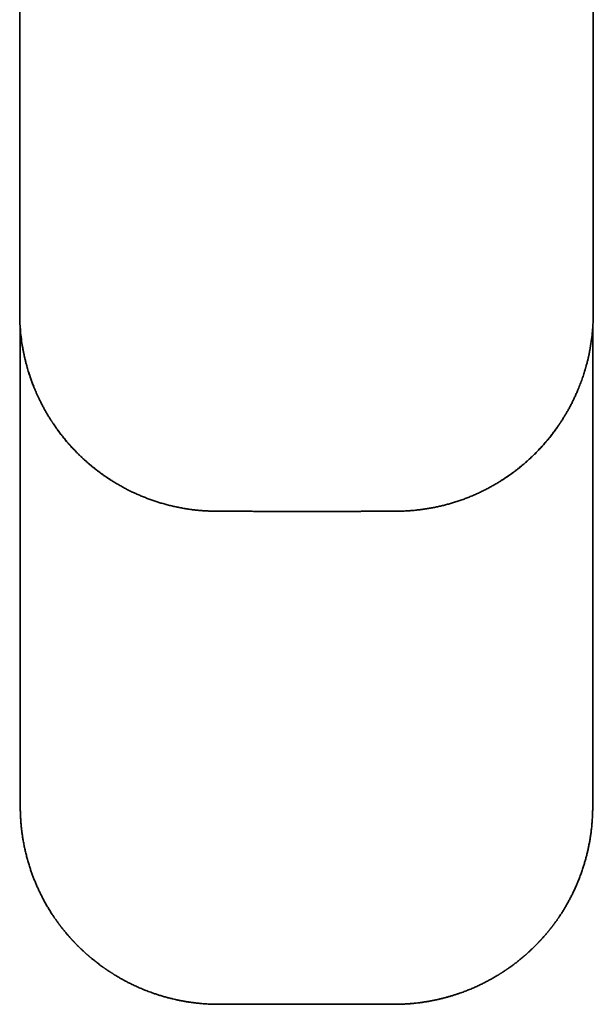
# Model space of a CAD drawing. Header units: millimetres. Extents: x 8 to 542, y 12 to 410.
# Tile 3 of 17: x 263 to 306, y 61 to 136. Entities that reach past the tile are written whole.
import ezdxf

# ---------------------------------------------------------------- set-up
doc = ezdxf.new("R2010")
doc.units = ezdxf.units.MM

msp = doc.modelspace()

# ---------------------------------------------------------------- linework, layer by layer
at = {"color": 7, "linetype": 'Continuous', "lineweight": 35}
for p, q in [((262.777, 112.62), (262.777, 76.295)), ((306.223, 76.295), (306.223, 112.621)), ((265.557, 67.599), (265.551, 67.606)), ((277.563, 61.298), (277.837, 61.295)), ((277.857, 61.295), (277.837, 61.295)), ((277.857, 61.295), (291.143, 61.295)), ((291.143, 61.295), (291.163, 61.295))]:
    msp.add_line(p, q, dxfattribs=at)
at = {"color": 7, "linetype": 'Continuous', "lineweight": 35, "flags": 128}
for points in [[(262.732, 155.325), (262.732, 134.658), (262.732, 113.74)], [(306.268, 113.74), (306.268, 134.658), (306.268, 155.325)]]:
    msp.add_lwpolyline(points, dxfattribs=at)
at = {"color": 7, "linetype": 'Continuous', "lineweight": 35}
for centre, radius, start, end in [((306.264, 114.277), 0.536, 269.87846, 270.466), ((277.672, 98.73), 0.00144, 186.53955, 253.67493), ((291.328, 98.729), 0.000818, 275.92573, 338.5815)]:
    msp.add_arc(centre, radius, start, end, dxfattribs=at)
for points, knots in [([(262.733, 113.741), (262.734, 113.62), (262.736, 113.351), (262.753, 112.908), (262.791, 112.387), (262.854, 111.789), (262.923, 111.367), (262.959, 111.143)], [0, 0, 0, 0, 0.139277, 0.308932, 0.508945, 0.739298, 1, 1, 1, 1]), ([(306.036, 111.115), (306.073, 111.34), (306.143, 111.765), (306.208, 112.368), (306.246, 112.895), (306.264, 113.344), (306.266, 113.617), (306.267, 113.741)], [0, 0, 0, 0, 0.259503, 0.489259, 0.689276, 0.859529, 1, 1, 1, 1]), ([(262.959, 111.143), (262.973, 111.064), (263.001, 110.909), (263.047, 110.68), (263.095, 110.458), (263.145, 110.243), (263.196, 110.037), (263.249, 109.838), (263.301, 109.647), (263.355, 109.462), (263.41, 109.283), (263.465, 109.109), (263.521, 108.941), (263.576, 108.779), (263.632, 108.624), (263.686, 108.475), (263.74, 108.333), (263.777, 108.241), (263.794, 108.196)], [0, 0, 0, 0, 0.078079, 0.154101, 0.228068, 0.299979, 0.369834, 0.436441, 0.501067, 0.563712, 0.624376, 0.684236, 0.742032, 0.797761, 0.851423, 0.903017, 0.952543, 1, 1, 1, 1]), ([(269.715, 101.054), (269.631, 101.108), (269.463, 101.215), (269.215, 101.383), (268.97, 101.556), (268.729, 101.734), (268.49, 101.917), (268.259, 102.101), (268.036, 102.286), (267.821, 102.472), (267.609, 102.663), (267.401, 102.857), (267.192, 103.06), (266.982, 103.271), (266.773, 103.491), (266.568, 103.715), (266.367, 103.944), (266.17, 104.177), (265.986, 104.404), (265.814, 104.626), (265.652, 104.841), (265.513, 105.035), (265.393, 105.206), (265.32, 105.313), (265.274, 105.382), (265.254, 105.411), (265.235, 105.44), (265.216, 105.469), (265.196, 105.499), (265.177, 105.528), (265.158, 105.557), (265.098, 105.65), (264.998, 105.807), (264.861, 106.033), (264.725, 106.264), (264.591, 106.502), (264.46, 106.746), (264.341, 106.978), (264.233, 107.197), (264.135, 107.402), (264.04, 107.61), (263.947, 107.823), (263.856, 108.039), (263.767, 108.263), (263.68, 108.49), (263.596, 108.72), (263.518, 108.946), (263.448, 109.16), (263.385, 109.362), (263.344, 109.498), (263.321, 109.58), (263.313, 109.607), (263.305, 109.635), (263.297, 109.663), (263.288, 109.696), (263.272, 109.751), (263.251, 109.828), (263.223, 109.934), (263.193, 110.051), (263.162, 110.177), (263.133, 110.297), (263.106, 110.412), (263.082, 110.52), (263.06, 110.622), (263.039, 110.722), (263.02, 110.817), (263.002, 110.909), (262.986, 110.994), (262.972, 111.071), (262.963, 111.119), (262.959, 111.143)], [0, 0, 0, 0, 0.02391, 0.047857, 0.07184, 0.095858, 0.119909, 0.143992, 0.166727, 0.189488, 0.212275, 0.235087, 0.257926, 0.282176, 0.306457, 0.330768, 0.355109, 0.379481, 0.403884, 0.425383, 0.446907, 0.468454, 0.482688, 0.496932, 0.499732, 0.502531, 0.505331, 0.508131, 0.510932, 0.513733, 0.516535, 0.519337, 0.540134, 0.561274, 0.582756, 0.60458, 0.626746, 0.649255, 0.667181, 0.685319, 0.703668, 0.722229, 0.741001, 0.759985, 0.779965, 0.799527, 0.818669, 0.837393, 0.853523, 0.869329, 0.871619, 0.873903, 0.87618, 0.87845, 0.880968, 0.884389, 0.892287, 0.899955, 0.910849, 0.92124, 0.931129, 0.940515, 0.949398, 0.957778, 0.965656, 0.973742, 0.981219, 0.988087, 0.994348, 1, 1, 1, 1]), ([(306.036, 111.115), (306.031, 111.09), (306.022, 111.039), (306.008, 110.96), (305.991, 110.875), (305.973, 110.784), (305.954, 110.687), (305.932, 110.585), (305.909, 110.478), (305.883, 110.365), (305.855, 110.246), (305.825, 110.122), (305.792, 109.992), (305.756, 109.856), (305.727, 109.75), (305.706, 109.675), (305.694, 109.632), (305.682, 109.589), (305.669, 109.546), (305.658, 109.508), (305.638, 109.438), (305.602, 109.319), (305.548, 109.148), (305.487, 108.961), (305.422, 108.772), (305.354, 108.582), (305.282, 108.39), (305.207, 108.197), (305.117, 107.973), (305.01, 107.723), (304.886, 107.448), (304.759, 107.179), (304.629, 106.917), (304.495, 106.661), (304.364, 106.422), (304.236, 106.197), (304.112, 105.988), (304.001, 105.806), (303.902, 105.65), (303.839, 105.552), (303.795, 105.486), (303.773, 105.452), (303.751, 105.419), (303.729, 105.385), (303.706, 105.352), (303.637, 105.249), (303.519, 105.078), (303.348, 104.842), (303.173, 104.609), (302.994, 104.379), (302.811, 104.154), (302.612, 103.919), (302.398, 103.676), (302.167, 103.426), (301.93, 103.181), (301.687, 102.941), (301.438, 102.705), (301.182, 102.474), (300.921, 102.25), (300.656, 102.032), (300.387, 101.821), (300.116, 101.618), (299.843, 101.424), (299.567, 101.235), (299.379, 101.114), (299.285, 101.054)], [0, 0, 0, 0, 0.0059512, 0.0124064, 0.0193657, 0.026829, 0.0347964, 0.043112, 0.0519139, 0.0612019, 0.070976, 0.0812363, 0.0919828, 0.1032154, 0.1149342, 0.118464, 0.1220356, 0.125649, 0.1293043, 0.1327319, 0.1351962, 0.146887, 0.1624757, 0.1782737, 0.1942811, 0.2104978, 0.2269238, 0.243559, 0.2604033, 0.2849071, 0.3090702, 0.3328925, 0.3563739, 0.3795147, 0.4023149, 0.4220975, 0.4416164, 0.4608718, 0.473436, 0.4858854, 0.489127, 0.4923608, 0.4955866, 0.4988046, 0.5020148, 0.505217, 0.5286439, 0.552038, 0.5753992, 0.5987272, 0.622022, 0.6452833, 0.6726551, 0.6999806, 0.7272603, 0.7544949, 0.7821788, 0.8098173, 0.837411, 0.8649593, 0.8924603, 0.919422, 0.9463338, 0.9731938, 1, 1, 1, 1]), ([(265.532, 105.009), (265.554, 104.978), (265.61, 104.9), (265.703, 104.774), (265.811, 104.629), (265.922, 104.485), (266.036, 104.342), (266.151, 104.199), (266.272, 104.054), (266.398, 103.907), (266.529, 103.757), (266.666, 103.605), (266.813, 103.446), (266.972, 103.28), (267.142, 103.107), (267.32, 102.932), (267.506, 102.756), (267.688, 102.589), (267.866, 102.431), (268.038, 102.283), (268.216, 102.134), (268.4, 101.985), (268.59, 101.837), (268.782, 101.692), (268.975, 101.55), (269.17, 101.412), (269.371, 101.275), (269.552, 101.155), (269.666, 101.082), (269.712, 101.054)], [0, 0, 0, 0, 0.019772, 0.0499, 0.081082, 0.113318, 0.144098, 0.175781, 0.208368, 0.241859, 0.276254, 0.311553, 0.347758, 0.388628, 0.430594, 0.473657, 0.517816, 0.563073, 0.601626, 0.640942, 0.68102, 0.721859, 0.763458, 0.805815, 0.846444, 0.887743, 0.929711, 0.972346, 1, 1, 1, 1]), ([(299.288, 101.054), (299.344, 101.09), (299.481, 101.176), (299.692, 101.317), (299.922, 101.476), (300.144, 101.637), (300.36, 101.798), (300.568, 101.96), (300.764, 102.118), (300.948, 102.271), (301.121, 102.419), (301.289, 102.568), (301.451, 102.715), (301.607, 102.862), (301.768, 103.018), (301.933, 103.182), (302.1, 103.354), (302.26, 103.525), (302.414, 103.693), (302.56, 103.857), (302.698, 104.018), (302.83, 104.176), (302.955, 104.33), (303.078, 104.485), (303.197, 104.64), (303.314, 104.796), (303.406, 104.922), (303.459, 104.997), (303.476, 105.021)], [0, 0, 0, 0, 0.03431, 0.083337, 0.131472, 0.178711, 0.225053, 0.270495, 0.315035, 0.355068, 0.39434, 0.432851, 0.470601, 0.507591, 0.543821, 0.586295, 0.627676, 0.667964, 0.707161, 0.745267, 0.78163, 0.816941, 0.8512, 0.884406, 0.919084, 0.952535, 0.984758, 1, 1, 1, 1]), ([(269.713, 101.053), (269.794, 101.002), (269.972, 100.891), (270.25, 100.727), (270.547, 100.561), (270.847, 100.401), (271.151, 100.248), (271.459, 100.103), (271.76, 99.968), (272.056, 99.843), (272.346, 99.728), (272.638, 99.619), (272.932, 99.516), (273.229, 99.419), (273.536, 99.326), (273.854, 99.237), (274.184, 99.153), (274.515, 99.076), (274.848, 99.007), (275.182, 98.945), (275.518, 98.891), (275.846, 98.846), (276.165, 98.809), (276.476, 98.78), (276.787, 98.757), (277.098, 98.741), (277.393, 98.731), (277.584, 98.73), (277.671, 98.729)], [0, 0, 0, 0, 0.034262, 0.074771, 0.115282, 0.155792, 0.196298, 0.236797, 0.277288, 0.314398, 0.351503, 0.388603, 0.425701, 0.462797, 0.499892, 0.540361, 0.580831, 0.621305, 0.661784, 0.702268, 0.74276, 0.78326, 0.820389, 0.85752, 0.894649, 0.931774, 0.968892, 1, 1, 1, 1]), ([(291.329, 98.729), (291.442, 98.73), (291.667, 98.732), (292.005, 98.745), (292.343, 98.766), (292.68, 98.794), (293.016, 98.829), (293.351, 98.872), (293.676, 98.922), (293.991, 98.976), (294.295, 99.036), (294.598, 99.102), (294.899, 99.173), (295.199, 99.252), (295.506, 99.338), (295.82, 99.435), (296.141, 99.541), (296.46, 99.654), (296.775, 99.775), (297.088, 99.903), (297.398, 100.038), (297.697, 100.175), (297.984, 100.316), (298.26, 100.457), (298.533, 100.605), (298.802, 100.758), (299.054, 100.907), (299.214, 101.008), (299.287, 101.053)], [0, 0, 0, 0, 0.040243, 0.080496, 0.120755, 0.161018, 0.201279, 0.241537, 0.281789, 0.31868, 0.355567, 0.392451, 0.429332, 0.46621, 0.503088, 0.543317, 0.583548, 0.623781, 0.664019, 0.704263, 0.744514, 0.784774, 0.821685, 0.858601, 0.895518, 0.932435, 0.969351, 1, 1, 1, 1]), ([(299.288, 101.054), (299.288, 101.054), (299.289, 101.051), (299.287, 101.053), (299.285, 101.054)], [0, 0, 0, 0, 0.2737147, 1, 1, 1, 1]), ([(277.672, 98.728), (277.743, 98.728), (277.897, 98.727), (278.131, 98.726), (278.371, 98.726), (278.604, 98.725), (278.83, 98.724), (279.045, 98.723), (279.248, 98.723), (279.441, 98.722), (279.628, 98.721), (279.808, 98.721), (279.982, 98.72), (280.149, 98.72), (280.309, 98.72), (280.464, 98.719), (280.611, 98.719), (280.752, 98.719), (280.885, 98.718), (281.011, 98.718), (281.131, 98.718), (281.239, 98.717), (281.334, 98.717), (281.422, 98.717), (281.512, 98.717), (281.605, 98.717), (281.702, 98.717), (281.803, 98.716), (281.908, 98.716), (282.027, 98.716), (282.16, 98.716), (282.308, 98.716), (282.462, 98.715), (282.623, 98.715), (282.789, 98.715), (282.961, 98.715), (283.14, 98.715), (283.325, 98.714), (283.515, 98.714), (283.711, 98.714), (283.911, 98.714), (284.116, 98.714), (284.313, 98.714), (284.441, 98.714), (284.5, 98.714)], [0, 0, 0, 0, 0.0313332, 0.067602, 0.1028066, 0.1369469, 0.1700229, 0.2020345, 0.231242, 0.2595033, 0.2868184, 0.3131873, 0.3386098, 0.3630862, 0.3866162, 0.4092, 0.4308374, 0.4515286, 0.4709291, 0.4894168, 0.5069918, 0.5236538, 0.5364797, 0.5490636, 0.5621818, 0.5758614, 0.5901023, 0.6049046, 0.6202682, 0.6361931, 0.6570094, 0.6787128, 0.7013033, 0.7247809, 0.7491455, 0.7743972, 0.8005359, 0.8275615, 0.8554741, 0.8842736, 0.913422, 0.9434259, 0.9742852, 1, 1, 1, 1]), ([(284.5, 98.714), (284.576, 98.714), (284.74, 98.714), (284.989, 98.714), (285.243, 98.714), (285.49, 98.714), (285.728, 98.714), (285.959, 98.715), (286.176, 98.715), (286.379, 98.715), (286.57, 98.715), (286.754, 98.716), (286.932, 98.716), (287.103, 98.716), (287.267, 98.716), (287.424, 98.717), (287.575, 98.717), (287.72, 98.717), (287.857, 98.718), (287.988, 98.718), (288.11, 98.718), (288.224, 98.718), (288.329, 98.719), (288.429, 98.719), (288.523, 98.719), (288.614, 98.719), (288.702, 98.72), (288.787, 98.72), (288.864, 98.72), (288.926, 98.72), (288.975, 98.72), (289.011, 98.72), (289.046, 98.721), (289.081, 98.721), (289.122, 98.721), (289.172, 98.721), (289.232, 98.721), (289.298, 98.721), (289.371, 98.721), (289.45, 98.722), (289.536, 98.722), (289.628, 98.722), (289.727, 98.723), (289.832, 98.723), (289.944, 98.723), (290.062, 98.724), (290.187, 98.724), (290.318, 98.724), (290.461, 98.725), (290.616, 98.726), (290.783, 98.726), (290.958, 98.727), (291.14, 98.727), (291.265, 98.728), (291.328, 98.728)], [0, 0, 0, 0, 0.03356, 0.071965, 0.109215, 0.145311, 0.180252, 0.214038, 0.246669, 0.275567, 0.303494, 0.33045, 0.356436, 0.381451, 0.405496, 0.42857, 0.450674, 0.471807, 0.491969, 0.51116, 0.529381, 0.545672, 0.5611, 0.575665, 0.589367, 0.602206, 0.61572, 0.628124, 0.63942, 0.649606, 0.65544, 0.660837, 0.665795, 0.670666, 0.676108, 0.6839, 0.692645, 0.702344, 0.712995, 0.724601, 0.737159, 0.750671, 0.765136, 0.780554, 0.796926, 0.814251, 0.832529, 0.85176, 0.871945, 0.895249, 0.919707, 0.945318, 0.972082, 1, 1, 1, 1]), ([(262.777, 76.295), (262.777, 76.198), (262.778, 76.003), (262.787, 75.711), (262.802, 75.418), (262.821, 75.127), (262.847, 74.837), (262.878, 74.55), (262.914, 74.265), (262.956, 73.981), (263.006, 73.679), (263.065, 73.361), (263.136, 73.027), (263.214, 72.694), (263.3, 72.363), (263.393, 72.034), (263.489, 71.723), (263.587, 71.43), (263.684, 71.154), (263.787, 70.88), (263.895, 70.609), (264.008, 70.341), (264.125, 70.077), (264.247, 69.817), (264.374, 69.559), (264.513, 69.287), (264.667, 69.003), (264.837, 68.706), (265.013, 68.413), (265.176, 68.155), (265.282, 67.997), (265.325, 67.934)], [0, 0, 0, 0, 0.032954, 0.065915, 0.098882, 0.131853, 0.164827, 0.197213, 0.229597, 0.26198, 0.29436, 0.332906, 0.37145, 0.409993, 0.448536, 0.48708, 0.525624, 0.55859, 0.591555, 0.624521, 0.657487, 0.690452, 0.722828, 0.755204, 0.787579, 0.819954, 0.858496, 0.897037, 0.935578, 0.974119, 1, 1, 1, 1]), ([(303.676, 67.934), (303.7, 67.97), (303.779, 68.086), (303.908, 68.287), (304.062, 68.536), (304.209, 68.786), (304.352, 69.038), (304.488, 69.29), (304.62, 69.546), (304.755, 69.82), (304.891, 70.113), (305.029, 70.426), (305.159, 70.742), (305.282, 71.061), (305.397, 71.383), (305.5, 71.692), (305.592, 71.987), (305.673, 72.268), (305.749, 72.55), (305.819, 72.834), (305.884, 73.117), (305.942, 73.4), (305.995, 73.683), (306.042, 73.966), (306.087, 74.268), (306.127, 74.589), (306.162, 74.929), (306.189, 75.27), (306.209, 75.612), (306.221, 75.953), (306.222, 76.181), (306.223, 76.295)], [0, 0, 0, 0, 0.014729, 0.047693, 0.080657, 0.113622, 0.145997, 0.178373, 0.210749, 0.243125, 0.281668, 0.320212, 0.358756, 0.3973, 0.435844, 0.474388, 0.507353, 0.540319, 0.573283, 0.606247, 0.639212, 0.671588, 0.703965, 0.736344, 0.768725, 0.807276, 0.845829, 0.884381, 0.922928, 0.961469, 1, 1, 1, 1]), ([(265.232, 68.073), (265.234, 68.069), (265.243, 68.054), (265.26, 68.029), (265.284, 67.994), (265.31, 67.954), (265.34, 67.91), (265.369, 67.866), (265.389, 67.837), (265.398, 67.824)], [0, 0, 0, 0, 0.048261, 0.166335, 0.306647, 0.469208, 0.64472, 0.840422, 1, 1, 1, 1]), ([(303.605, 67.829), (303.608, 67.833), (303.623, 67.855), (303.647, 67.891), (303.678, 67.936), (303.704, 67.974), (303.724, 68.005), (303.735, 68.022), (303.739, 68.028)], [0, 0, 0, 0, 0.072105, 0.322111, 0.547339, 0.747792, 0.90287, 1, 1, 1, 1]), ([(303.762, 68.063), (303.766, 68.068), (303.77, 68.075), (303.774, 68.081), (303.775, 68.082)], [0, 0, 0, 0, 0.89354, 1, 1, 1, 1]), ([(265.404, 67.815), (265.405, 67.813), (265.42, 67.793), (265.449, 67.751), (265.492, 67.689), (265.529, 67.637), (265.551, 67.607), (265.557, 67.599)], [0, 0, 0, 0, 0.020325, 0.285382, 0.573103, 0.883482, 1, 1, 1, 1]), ([(265.557, 67.599), (265.559, 67.595), (265.579, 67.567), (265.615, 67.519), (265.662, 67.454), (265.706, 67.395), (265.745, 67.342), (265.781, 67.295), (265.811, 67.256), (265.836, 67.223), (265.857, 67.196), (265.874, 67.174), (265.888, 67.156), (265.899, 67.142), (265.906, 67.133), (265.912, 67.126), (265.917, 67.118), (265.924, 67.109), (265.933, 67.099), (265.942, 67.087), (265.952, 67.074), (265.967, 67.055), (265.987, 67.03), (266.012, 66.999), (266.043, 66.96), (266.081, 66.913), (266.125, 66.858), (266.175, 66.798), (266.228, 66.734), (266.285, 66.666), (266.346, 66.595), (266.411, 66.52), (266.479, 66.442), (266.537, 66.376), (266.585, 66.323), (266.619, 66.285), (266.654, 66.246), (266.689, 66.209), (266.721, 66.174), (266.75, 66.142), (266.776, 66.114), (266.799, 66.089), (266.818, 66.07), (266.831, 66.056), (266.839, 66.048), (266.844, 66.042), (266.849, 66.036), (266.856, 66.03), (266.866, 66.019), (266.882, 66.002), (266.903, 65.979), (266.928, 65.954), (266.955, 65.926), (266.983, 65.897), (267.013, 65.865), (267.045, 65.834), (267.075, 65.802), (267.119, 65.758), (267.176, 65.702), (267.249, 65.63), (267.323, 65.557), (267.4, 65.483), (267.471, 65.416), (267.537, 65.355), (267.598, 65.298), (267.656, 65.245), (267.711, 65.195), (267.762, 65.149), (267.81, 65.107), (267.853, 65.068), (267.893, 65.034), (267.928, 65.003), (267.955, 64.98), (267.975, 64.963), (267.988, 64.952), (268, 64.941), (268.011, 64.932), (268.022, 64.922), (268.037, 64.909), (268.058, 64.892), (268.085, 64.869), (268.117, 64.842), (268.152, 64.813), (268.2, 64.773), (268.261, 64.723), (268.352, 64.649), (268.461, 64.561), (268.592, 64.459), (268.728, 64.355), (268.871, 64.248), (268.983, 64.167), (269.06, 64.112), (269.101, 64.083), (269.142, 64.053), (269.184, 64.024), (269.225, 63.996), (269.265, 63.968), (269.303, 63.942), (269.339, 63.917), (269.37, 63.896), (269.395, 63.879), (269.416, 63.865), (269.431, 63.855), (269.443, 63.847), (269.454, 63.84), (269.467, 63.831), (269.483, 63.821), (269.505, 63.806), (269.535, 63.787), (269.572, 63.762), (269.615, 63.734), (269.664, 63.702), (269.715, 63.67), (269.765, 63.638), (269.814, 63.607), (269.864, 63.576), (269.913, 63.546), (269.994, 63.496), (270.106, 63.428), (270.248, 63.345), (270.385, 63.266), (270.517, 63.192), (270.645, 63.122), (270.768, 63.056), (270.889, 62.992), (271.012, 62.929), (271.141, 62.864), (271.277, 62.798), (271.419, 62.731), (271.567, 62.662), (271.721, 62.592), (271.882, 62.522), (272.05, 62.451), (272.223, 62.38), (272.402, 62.31), (272.587, 62.24), (272.778, 62.17), (272.994, 62.095), (273.236, 62.015), (273.504, 61.932), (273.777, 61.853), (274.057, 61.777), (274.321, 61.711), (274.57, 61.654), (274.802, 61.604), (275.038, 61.557), (275.278, 61.514), (275.521, 61.474), (275.767, 61.438), (276.017, 61.405), (276.27, 61.376), (276.527, 61.352), (276.785, 61.331), (277.045, 61.315), (277.304, 61.304), (277.477, 61.3), (277.563, 61.298)], [0, 0, 0, 0, 0.001039, 0.00762, 0.01366, 0.019159, 0.024115, 0.02853, 0.032403, 0.035347, 0.037876, 0.039989, 0.041688, 0.042971, 0.04384, 0.044429, 0.045041, 0.04591, 0.046956, 0.048098, 0.049336, 0.050671, 0.053369, 0.056391, 0.059738, 0.064485, 0.069762, 0.075559, 0.081789, 0.088427, 0.095344, 0.102654, 0.110359, 0.118457, 0.122212, 0.126047, 0.129961, 0.133789, 0.137302, 0.140443, 0.143278, 0.145807, 0.148021, 0.149185, 0.150027, 0.150548, 0.151005, 0.151673, 0.152551, 0.154356, 0.156681, 0.159526, 0.162212, 0.165239, 0.168532, 0.171809, 0.175042, 0.17823, 0.185568, 0.19266, 0.20078, 0.20855, 0.215969, 0.222297, 0.228345, 0.234114, 0.239566, 0.244605, 0.249226, 0.253494, 0.257331, 0.260738, 0.263713, 0.265099, 0.266368, 0.267512, 0.268528, 0.269508, 0.270814, 0.272862, 0.275433, 0.27853, 0.281923, 0.285351, 0.292185, 0.299149, 0.310736, 0.322681, 0.335083, 0.347967, 0.361332, 0.364905, 0.36851, 0.372148, 0.375819, 0.379473, 0.382842, 0.386397, 0.389503, 0.39216, 0.394367, 0.396125, 0.397433, 0.398306, 0.39917, 0.400295, 0.401684, 0.403341, 0.406032, 0.409221, 0.412907, 0.417091, 0.421773, 0.425801, 0.430008, 0.43417, 0.438285, 0.44235, 0.454521, 0.466236, 0.477495, 0.488297, 0.498642, 0.508532, 0.517888, 0.527669, 0.537875, 0.548506, 0.559562, 0.571043, 0.582949, 0.59528, 0.608037, 0.621219, 0.634579, 0.64835, 0.662532, 0.677086, 0.696243, 0.715702, 0.735465, 0.755532, 0.775903, 0.792122, 0.80853, 0.825126, 0.84191, 0.858883, 0.876044, 0.893394, 0.910933, 0.928662, 0.946582, 0.964367, 0.982334, 1, 1, 1, 1]), ([(291.414, 61.297), (291.425, 61.298), (291.532, 61.299), (291.731, 61.305), (292.011, 61.318), (292.287, 61.336), (292.56, 61.359), (292.824, 61.387), (293.08, 61.417), (293.328, 61.451), (293.572, 61.489), (293.813, 61.53), (294.06, 61.576), (294.311, 61.628), (294.568, 61.685), (294.821, 61.746), (295.069, 61.81), (295.312, 61.878), (295.551, 61.949), (295.786, 62.022), (296.002, 62.094), (296.2, 62.163), (296.379, 62.227), (296.552, 62.292), (296.719, 62.357), (296.881, 62.423), (297.037, 62.488), (297.192, 62.554), (297.346, 62.622), (297.498, 62.692), (297.644, 62.76), (297.784, 62.828), (297.917, 62.894), (298.045, 62.958), (298.166, 63.021), (298.284, 63.084), (298.403, 63.148), (298.525, 63.215), (298.649, 63.286), (298.778, 63.36), (298.909, 63.437), (299.014, 63.5), (299.09, 63.547), (299.137, 63.576), (299.184, 63.606), (299.231, 63.635), (299.275, 63.663), (299.318, 63.691), (299.359, 63.717), (299.396, 63.741), (299.428, 63.762), (299.454, 63.779), (299.473, 63.792), (299.487, 63.801), (299.499, 63.809), (299.51, 63.816), (299.523, 63.825), (299.54, 63.836), (299.561, 63.85), (299.587, 63.867), (299.617, 63.887), (299.651, 63.911), (299.691, 63.938), (299.734, 63.967), (299.782, 64), (299.847, 64.046), (299.928, 64.103), (300.028, 64.175), (300.131, 64.25), (300.236, 64.328), (300.347, 64.412), (300.462, 64.501), (300.581, 64.595), (300.683, 64.677), (300.769, 64.747), (300.826, 64.794), (300.868, 64.829), (300.893, 64.851), (300.916, 64.87), (300.935, 64.886), (300.95, 64.898), (300.961, 64.908), (300.97, 64.916), (300.979, 64.923), (300.992, 64.934), (301.009, 64.949), (301.028, 64.966), (301.056, 64.989), (301.093, 65.021), (301.139, 65.062), (301.188, 65.105), (301.24, 65.151), (301.295, 65.2), (301.353, 65.253), (301.414, 65.309), (301.48, 65.37), (301.553, 65.438), (301.634, 65.516), (301.723, 65.602), (301.817, 65.695), (301.894, 65.771), (301.952, 65.83), (301.989, 65.868), (302.025, 65.905), (302.058, 65.939), (302.085, 65.968), (302.106, 65.99), (302.122, 66.006), (302.132, 66.017), (302.14, 66.025), (302.147, 66.032), (302.152, 66.037), (302.158, 66.044), (302.167, 66.054), (302.181, 66.068), (302.197, 66.086), (302.216, 66.105), (302.236, 66.127), (302.257, 66.15), (302.285, 66.18), (302.321, 66.219), (302.362, 66.264), (302.417, 66.324), (302.482, 66.398), (302.557, 66.483), (302.628, 66.564), (302.694, 66.642), (302.753, 66.711), (302.804, 66.772), (302.847, 66.825), (302.888, 66.874), (302.925, 66.92), (302.958, 66.961), (302.987, 66.998), (303.013, 67.03), (303.034, 67.056), (303.049, 67.076), (303.06, 67.09), (303.071, 67.103), (303.079, 67.114), (303.085, 67.122), (303.09, 67.127), (303.094, 67.133), (303.101, 67.142), (303.112, 67.156), (303.126, 67.174), (303.143, 67.196), (303.164, 67.223), (303.189, 67.256), (303.219, 67.295), (303.255, 67.342), (303.294, 67.395), (303.338, 67.454), (303.385, 67.518), (303.421, 67.567), (303.441, 67.595), (303.443, 67.599)], [0, 0, 0, 0, 0.002445, 0.021841, 0.041039, 0.060037, 0.078836, 0.097436, 0.114791, 0.13197, 0.148973, 0.165799, 0.182449, 0.200824, 0.21898, 0.236918, 0.254636, 0.272137, 0.289419, 0.306483, 0.32333, 0.336876, 0.350107, 0.362984, 0.375506, 0.387674, 0.399487, 0.410946, 0.423142, 0.434909, 0.446248, 0.457158, 0.467639, 0.477692, 0.487317, 0.496578, 0.506085, 0.51599, 0.526106, 0.536605, 0.547487, 0.558753, 0.562654, 0.5666, 0.57059, 0.574609, 0.578394, 0.581851, 0.585503, 0.588698, 0.591437, 0.59372, 0.595218, 0.596424, 0.597338, 0.598192, 0.599294, 0.600735, 0.602553, 0.604749, 0.607323, 0.610331, 0.613731, 0.617522, 0.621705, 0.626121, 0.634666, 0.643026, 0.652737, 0.662186, 0.671373, 0.682687, 0.693628, 0.704254, 0.711094, 0.717796, 0.720392, 0.722897, 0.725055, 0.726841, 0.728277, 0.729328, 0.73004, 0.730882, 0.731973, 0.733717, 0.735621, 0.737669, 0.741684, 0.746157, 0.751087, 0.75603, 0.761361, 0.767079, 0.773182, 0.77967, 0.786542, 0.795135, 0.804261, 0.813921, 0.824115, 0.828057, 0.832074, 0.836, 0.839437, 0.842367, 0.844791, 0.846138, 0.847255, 0.848143, 0.848801, 0.849242, 0.84984, 0.850772, 0.85228, 0.854106, 0.856104, 0.858272, 0.860612, 0.863123, 0.867414, 0.872067, 0.876685, 0.885486, 0.89388, 0.901867, 0.909446, 0.916617, 0.921966, 0.927062, 0.931823, 0.9362, 0.940196, 0.943627, 0.946715, 0.94946, 0.950942, 0.952301, 0.953537, 0.95463, 0.955436, 0.955778, 0.956231, 0.957098, 0.95838, 0.960076, 0.962186, 0.964711, 0.96765, 0.971517, 0.975925, 0.980873, 0.986363, 0.992393, 0.998963, 1, 1, 1, 1]), ([(303.443, 67.599), (303.46, 67.621), (303.491, 67.665), (303.535, 67.728), (303.57, 67.778), (303.59, 67.807), (303.596, 67.816)], [0, 0, 0, 0, 0.31425, 0.606202, 0.875853, 1, 1, 1, 1]), ([(277.857, 61.295), (277.767, 61.296), (277.588, 61.297), (277.321, 61.304), (277.06, 61.315), (276.804, 61.332), (276.596, 61.347), (276.474, 61.359), (276.436, 61.363)], [0, 0, 0, 0, 0.19038, 0.377419, 0.561118, 0.741476, 0.918494, 1, 1, 1, 1]), ([(291.143, 61.295), (291.227, 61.296), (291.393, 61.296), (291.641, 61.303), (291.884, 61.313), (292.124, 61.327), (292.338, 61.342), (292.473, 61.354), (292.529, 61.36)], [0, 0, 0, 0, 0.181304, 0.359773, 0.535407, 0.708206, 0.878171, 1, 1, 1, 1])]:
    msp.add_open_spline(points, degree=3, knots=knots, dxfattribs=at)

doc.saveas('drawing.dxf')
